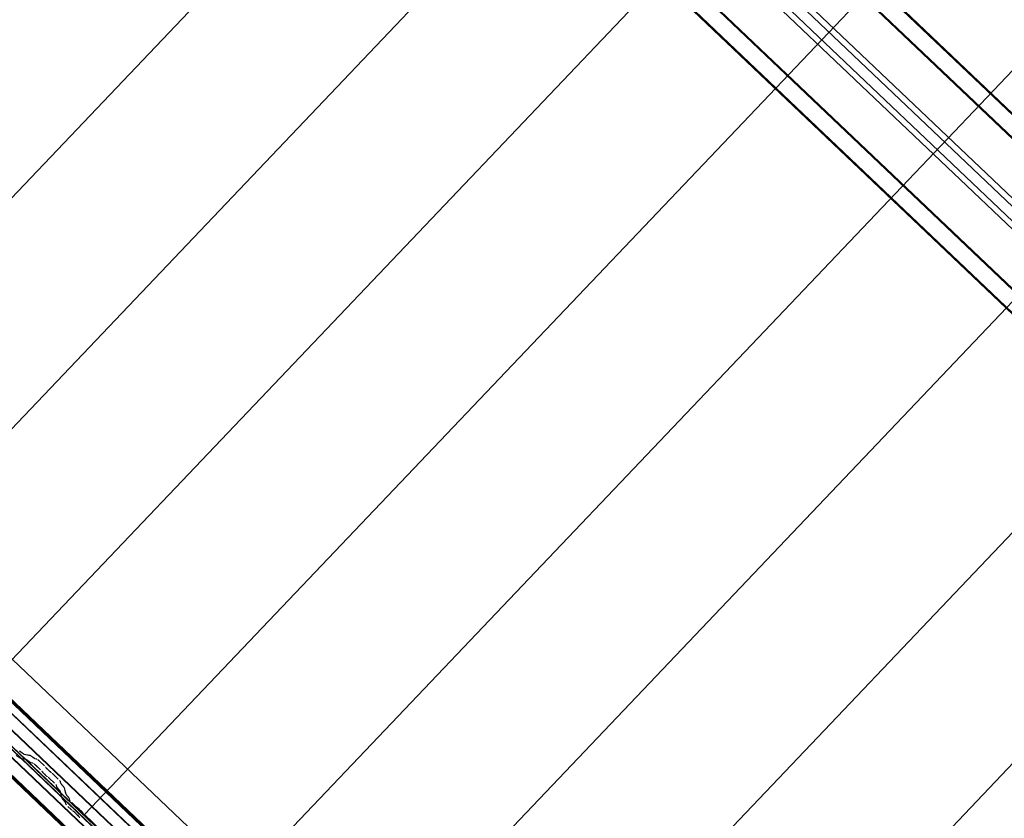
# Model space of a CAD drawing. Header units: metres. Extents: x 32343131.6 to 32343183.7, y 5699223.3 to 5699275.1.
# Tile 163 of 190: x 32343159.8 to 32343162.1, y 5699247.5 to 5699249.3. Entities that reach past the tile are written whole.
import ezdxf

# ---------------------------------------------------------------- set-up
doc = ezdxf.new("R2010")
doc.units = ezdxf.units.M
doc.layers.add('0-1', color=7, linetype='Continuous', lineweight=5)
for name, color, linetype, lineweight, true_color in [('A-ROOF-1', 7, 'Continuous', 5, 0xcccccc), ('E-POWR-CNDT-1', 5, 'Continuous', 70, 0x0000ff), ('S-BEAM-1', 7, 'Continuous', 5, 0xcccccc)]:
    doc.layers.add(name, color=color, linetype=linetype, lineweight=lineweight, true_color=true_color)

# ---------------------------------------------------------------- blocks, each defined once
blk = doc.blocks.new('HEB Träger - 3046105-TGA_190_LP5_GR_DA-TGA-01_G_')
at = {"layer": 'S-BEAM-1'}
for p, q in [((99.5053, -14.493), (64.7293, 18.5922)), ((99.5068, -14.4913), (64.7308, 18.5939)), ((99.4768, -14.5229), (64.7008, 18.5623)), ((64.7023, 18.5639), (99.4783, -14.5213)), ((64.5233, 18.3757), (99.2993, -14.7095)), ((99.3008, -14.7078), (64.5248, 18.3774)), ((99.2708, -14.7394), (64.4948, 18.3458)), ((99.2723, -14.7378), (64.4964, 18.3474)), ((84.8962, -0.81), (79.1219, 4.6835)), ((84.9058, -0.7999), (79.1315, 4.6936)), ((84.8789, -0.8282), (79.1046, 4.6653)), ((84.8693, -0.8383), (79.095, 4.6552))]:
    blk.add_line(p, q, dxfattribs=at)
blk = doc.blocks.new('Ortgang Hochpunkt1 - Ortgang Hochpunkt-3544518-TGA_190_LP5_GR_DA-TGA-01_G_')
at = {"layer": 'A-ROOF-1'}
for p, q in [((89.4753, -25.0355), (54.6993, 8.0497)), ((89.4753, -25.0355), (54.6993, 8.0497)), ((74.8434, -11.3207), (71.9945, -8.6103)), ((74.842, -11.3206), (71.9947, -8.6118)), ((74.8347, -11.3198), (71.9959, -8.619)), ((74.8335, -11.3197), (71.996, -8.6202)), ((74.8155, -11.3218), (71.995, -8.6383)), ((71.9951, -8.6368), (74.8171, -11.3215))]:
    blk.add_line(p, q, dxfattribs=at)
blk = doc.blocks.new('Wasserleitblech1 - Wasserleitblech-3545928-TGA_190_LP5_GR_DA-TGA-01_G_')
at = {"layer": 'A-ROOF-1'}
for p, q in [((83.1318, -2.606), (80.2853, 0.1021)), ((83.1316, -2.6048), (80.2866, 0.1019)), ((83.1353, -2.5707), (80.3209, 0.107)), ((80.3219, 0.1074), (83.1357, -2.5696))]:
    blk.add_line(p, q, dxfattribs=at)
blk = doc.blocks.new('ARC_190_LPX_FM_Stellplätze_rvt-1-TGA_190_LP5_GR_DA-TGA-01_G_')
at = {"layer": 'S-BEAM-1'}
for p, q in [((32343159.1108, 5699248.2456), (32343167.3731, 5699256.9301)), ((32343159.1108, 5699248.2456), (32343167.3731, 5699256.9301)), ((32343159.1109, 5699248.2457), (32343167.3732, 5699256.9302)), ((32343159.1109, 5699248.2457), (32343167.3732, 5699256.9302)), ((32343159.3825, 5699247.9871), (32343167.6448, 5699256.6717)), ((32343159.3825, 5699247.9871), (32343167.6448, 5699256.6717)), ((32343159.3826, 5699247.9872), (32343167.6449, 5699256.6718)), ((32343159.3826, 5699247.9872), (32343167.6449, 5699256.6718)), ((32343159.6542, 5699247.7287), (32343167.9165, 5699256.4132)), ((32343159.6542, 5699247.7287), (32343167.9165, 5699256.4132)), ((32343159.6543, 5699247.7288), (32343167.9166, 5699256.4133)), ((32343159.6543, 5699247.7288), (32343167.9166, 5699256.4133)), ((32343159.9259, 5699247.4702), (32343168.1882, 5699256.1547)), ((32343159.9259, 5699247.4702), (32343168.1882, 5699256.1547)), ((32343159.926, 5699247.4703), (32343168.1883, 5699256.1548)), ((32343159.926, 5699247.4703), (32343168.1883, 5699256.1548)), ((32343160.1976, 5699247.2117), (32343168.4599, 5699255.8962)), ((32343160.1976, 5699247.2117), (32343168.4599, 5699255.8962)), ((32343160.1977, 5699247.2118), (32343168.4599, 5699255.8963)), ((32343160.1977, 5699247.2118), (32343168.4599, 5699255.8963)), ((32343160.4693, 5699246.9532), (32343168.7315, 5699255.6378)), ((32343160.4693, 5699246.9532), (32343168.7315, 5699255.6378)), ((32343160.4694, 5699246.9533), (32343168.7316, 5699255.6378)), ((32343160.4694, 5699246.9533), (32343168.7316, 5699255.6378)), ((32343160.7409, 5699246.6948), (32343169.0032, 5699255.3793)), ((32343160.7409, 5699246.6948), (32343169.0032, 5699255.3793)), ((32343160.741, 5699246.6949), (32343169.0033, 5699255.3794)), ((32343160.741, 5699246.6949), (32343169.0033, 5699255.3794)), ((32343161.0126, 5699246.4363), (32343169.2749, 5699255.1208)), ((32343161.0126, 5699246.4363), (32343169.2749, 5699255.1208)), ((32343161.0127, 5699246.4364), (32343169.275, 5699255.1209)), ((32343161.0127, 5699246.4364), (32343169.275, 5699255.1209)), ((32343159.7744, 5699247.6028), (32343159.7651, 5699247.6095)), ((32343159.7825, 5699247.6132), (32343159.7733, 5699247.6199)), ((32343159.7742, 5699247.6189), (32343159.7834, 5699247.6123)), ((32343159.7743, 5699247.6033), (32343159.7888, 5699247.6003)), ((32343159.7898, 5699247.5993), (32343159.7753, 5699247.6022)), ((32343159.7978, 5699247.6098), (32343159.7833, 5699247.6127)), ((32343159.7844, 5699247.6117), (32343159.7988, 5699247.6088)), ((32343159.7897, 5699247.5997), (32343159.799, 5699247.5931)), ((32343159.7998, 5699247.5922), (32343159.7906, 5699247.5988)), ((32343159.808, 5699247.6026), (32343159.7988, 5699247.6092)), ((32343159.7996, 5699247.6083), (32343159.8088, 5699247.6016)), ((32343159.8137, 5699247.6011), (32343159.8088, 5699247.6021)), ((32343159.8098, 5699247.6011), (32343159.8148, 5699247.6001)), ((32343159.7998, 5699247.5926), (32343159.8047, 5699247.5916)), ((32343159.8058, 5699247.5906), (32343159.8008, 5699247.5916)), ((32343159.8227, 5699247.5751), (32343159.8104, 5699247.5868)), ((32343159.8105, 5699247.5869), (32343159.8228, 5699247.5752)), ((32343159.8194, 5699247.5963), (32343159.8317, 5699247.5846)), ((32343159.8318, 5699247.5847), (32343159.8195, 5699247.5964)), ((32343159.8351, 5699247.581), (32343159.8369, 5699247.5788)), ((32343159.8379, 5699247.578), (32343159.8361, 5699247.5802)), ((32343159.8279, 5699247.5693), (32343159.8261, 5699247.5715)), ((32343159.8271, 5699247.5707), (32343159.8289, 5699247.5685)), ((32343159.836, 5699247.5617), (32343159.8383, 5699247.56)), ((32343159.8392, 5699247.5591), (32343159.8369, 5699247.5608)), ((32343159.8552, 5699247.5441), (32343159.8429, 5699247.5558)), ((32343159.843, 5699247.5559), (32343159.8553, 5699247.5442)), ((32343159.8474, 5699247.5695), (32343159.8451, 5699247.5712)), ((32343159.8459, 5699247.5703), (32343159.8482, 5699247.5686)), ((32343159.8519, 5699247.5653), (32343159.8643, 5699247.5536)), ((32343159.8644, 5699247.5537), (32343159.852, 5699247.5654)), ((32343159.8605, 5699247.5348), (32343159.8592, 5699247.5397)), ((32343159.8603, 5699247.5387), (32343159.8616, 5699247.5338)), ((32343159.8682, 5699247.525), (32343159.8611, 5699247.5338)), ((32343159.8621, 5699247.533), (32343159.8692, 5699247.5242)), ((32343159.8683, 5699247.5492), (32343159.8695, 5699247.5443)), ((32343159.8706, 5699247.5433), (32343159.8694, 5699247.5482)), ((32343159.8701, 5699247.5433), (32343159.8772, 5699247.5345)), ((32343159.8782, 5699247.5336), (32343159.8711, 5699247.5425)), ((32343159.8778, 5699247.5337), (32343159.8814, 5699247.5194)), ((32343159.8825, 5699247.5184), (32343159.8788, 5699247.5327)), ((32343159.8724, 5699247.5099), (32343159.8687, 5699247.5242)), ((32343159.8698, 5699247.5232), (32343159.8735, 5699247.5089)), ((32343159.8801, 5699247.5001), (32343159.873, 5699247.5089)), ((32343159.874, 5699247.5081), (32343159.8811, 5699247.4992)), ((32343159.882, 5699247.5184), (32343159.8891, 5699247.5096)), ((32343159.8901, 5699247.5087), (32343159.883, 5699247.5176)), ((32343159.8896, 5699247.5088), (32343159.8908, 5699247.5044)), ((32343159.8919, 5699247.5034), (32343159.8907, 5699247.5078)), ((32343159.8817, 5699247.4949), (32343159.8806, 5699247.4993)), ((32343159.8817, 5699247.4983), (32343159.8828, 5699247.4939)), ((32343159.8943, 5699247.4822), (32343159.8867, 5699247.4894)), ((32343159.8868, 5699247.4895), (32343159.8943, 5699247.4823)), ((32343159.8958, 5699247.4989), (32343159.9033, 5699247.4917)), ((32343159.9034, 5699247.4918), (32343159.8959, 5699247.4989)), ((32343159.9113, 5699247.4852), (32343159.9065, 5699247.489)), ((32343159.9072, 5699247.4882), (32343159.912, 5699247.4844)), ((32343159.8975, 5699247.4795), (32343159.9023, 5699247.4757)), ((32343159.903, 5699247.4749), (32343159.8982, 5699247.4787)), ((32343159.9132, 5699247.4645), (32343159.9091, 5699247.4691)), ((32343159.91, 5699247.4684), (32343159.914, 5699247.4638)), ((32343159.9181, 5699247.4785), (32343159.9222, 5699247.474)), ((32343159.923, 5699247.4733), (32343159.919, 5699247.4779)), ((32343159.926, 5699247.4703), (32343159.9259, 5699247.4702)), ((32343159.9259, 5699247.4702), (32343159.926, 5699247.4703)), ((32343159.9259, 5699247.4702), (32343160.0047, 5699247.3952)), ((32343160.0048, 5699247.3953), (32343159.926, 5699247.4703))]:
    blk.add_line(p, q, dxfattribs=at)
for centre, major_axis, ratio, start_param, end_param in [((32343159.7776, 5699247.6153), (-0.00435, 0.00414), 0.087156, 5.711278, 6.145196), ((32343159.77, 5699247.6074), (-0.00435, 0.00414), 0.087156, 2.569681, 3.003603), ((32343159.77, 5699247.6074), (-0.00543, 0.00517), 0.087156, 2.569681, 3.003604), ((32343159.779, 5699247.6169), (-0.00435, 0.00414), 0.087156, 2.56968, 3.003604), ((32343159.779, 5699247.6169), (-0.00543, 0.00517), 0.087155, 2.569681, 3.003607), ((32343159.7941, 5699247.5951), (-0.00543, 0.00517), 0.087156, 5.711274, 6.145196), ((32343159.7941, 5699247.5951), (-0.00435, 0.00414), 0.087156, 5.711273, 6.145195), ((32343159.8031, 5699247.6046), (-0.00543, 0.00517), 0.087156, 5.711274, 6.145194), ((32343159.8031, 5699247.6046), (-0.00435, 0.00414), 0.087156, 5.711273, 6.145196), ((32343159.8045, 5699247.6062), (-0.00435, 0.00414), 0.087156, 2.569679, 3.003604), ((32343159.8045, 5699247.6062), (-0.00543, 0.00517), 0.087156, 2.569681, 3.003605), ((32343159.819, 5699247.5959), (-0.00543, 0.00517), 0.087156, 4.712389, 6.145196), ((32343159.819, 5699247.5959), (-0.00435, 0.00414), 0.087156, 4.712389, 6.145196), ((32343159.7955, 5699247.5968), (-0.00435, 0.00414), 0.087155, 2.569681, 3.003601), ((32343159.7955, 5699247.5968), (-0.00543, 0.00517), 0.087156, 2.569682, 3.003604), ((32343159.81, 5699247.5864), (-0.00543, 0.00517), 0.087156, 4.712389, 6.145196), ((32343159.81, 5699247.5864), (-0.00435, 0.00414), 0.087156, 4.712389, 6.145194), ((32343159.8314, 5699247.5842), (-0.00435, 0.00414), 0.087156, 3.741012, 4.712389), ((32343159.8314, 5699247.5842), (-0.00543, 0.00517), 0.087156, 3.741009, 4.712389), ((32343159.8417, 5699247.5748), (-0.00543, 0.00517), 0.087155, 0.599417, 2.542176), ((32343159.8417, 5699247.5748), (-0.00435, 0.00414), 0.087155, 0.599415, 2.542176), ((32343159.8223, 5699247.5747), (-0.00435, 0.00414), 0.087156, 3.74101, 4.712389), ((32343159.8223, 5699247.5747), (-0.00543, 0.00517), 0.087156, 3.741009, 4.712389), ((32343159.8327, 5699247.5653), (-0.00543, 0.00517), 0.087156, 0.59942, 2.542175), ((32343159.8327, 5699247.5653), (-0.00435, 0.00414), 0.087156, 0.599417, 2.542171), ((32343159.8426, 5699247.5555), (-0.00543, 0.00517), 0.087156, 4.712389, 5.683768), ((32343159.8426, 5699247.5555), (-0.00435, 0.00414), 0.087156, 4.712389, 5.68377), ((32343159.8516, 5699247.5649), (-0.00543, 0.00517), 0.087156, 4.712389, 5.683771), ((32343159.8516, 5699247.5649), (-0.00435, 0.00414), 0.087156, 4.712389, 5.683768), ((32343159.8639, 5699247.5532), (-0.00435, 0.00414), 0.087156, 3.279583, 4.712389), ((32343159.8549, 5699247.5437), (-0.00435, 0.00414), 0.087155, 3.279582, 4.712389), ((32343159.8549, 5699247.5437), (-0.00543, 0.00517), 0.087156, 3.279579, 4.712389), ((32343159.8659, 5699247.5298), (-0.00543, 0.00517), 0.087155, 0.13799, 0.571913), ((32343159.8659, 5699247.5298), (-0.00435, 0.00414), 0.087156, 0.137988, 0.571911), ((32343159.8639, 5699247.5532), (-0.00543, 0.00517), 0.087156, 3.279581, 4.712389), ((32343159.875, 5699247.5392), (-0.00543, 0.00517), 0.087155, 0.13799, 0.571916), ((32343159.875, 5699247.5392), (-0.00435, 0.00414), 0.087156, 0.13799, 0.571912), ((32343159.8734, 5699247.5377), (-0.00435, 0.00414), 0.087156, 3.279579, 3.713504), ((32343159.8734, 5699247.5377), (-0.00543, 0.00517), 0.087156, 3.279581, 3.713506), ((32343159.8644, 5699247.5283), (-0.00435, 0.00414), 0.087155, 3.279582, 3.713509), ((32343159.8644, 5699247.5283), (-0.00543, 0.00517), 0.087156, 3.279587, 3.713505), ((32343159.8778, 5699247.5048), (-0.00543, 0.00517), 0.087156, 0.137984, 0.571912), ((32343159.8778, 5699247.5048), (-0.00435, 0.00414), 0.087156, 0.137989, 0.57191), ((32343159.8868, 5699247.5143), (-0.00543, 0.00517), 0.087156, 0.137988, 0.571914), ((32343159.8868, 5699247.5143), (-0.00435, 0.00414), 0.087155, 0.137983, 0.571913), ((32343159.8853, 5699247.5128), (-0.00435, 0.00414), 0.087156, 3.279582, 3.713505), ((32343159.8853, 5699247.5128), (-0.00543, 0.00517), 0.087156, 3.279581, 3.713507), ((32343159.8763, 5699247.5033), (-0.00435, 0.00414), 0.087156, 3.279581, 3.713507), ((32343159.8763, 5699247.5033), (-0.00543, 0.00517), 0.087156, 3.279585, 3.713505), ((32343159.8872, 5699247.4898), (-0.00543, 0.00517), 0.087156, 0.137986, 1.570796), ((32343159.8872, 5699247.4898), (-0.00435, 0.00414), 0.087156, 0.137989, 1.570796), ((32343159.8962, 5699247.4993), (-0.00543, 0.00517), 0.087156, 0.137989, 1.570796), ((32343159.8962, 5699247.4993), (-0.00435, 0.00414), 0.087156, 0.137984, 1.570796), ((32343159.8947, 5699247.4827), (-0.00435, 0.00414), 0.087155, 1.570797, 2.355305), ((32343159.8947, 5699247.4827), (-0.00543, 0.00517), 0.087155, 1.570797, 2.355303), ((32343159.9037, 5699247.4922), (-0.00543, 0.00517), 0.087156, 1.570796, 2.3553), ((32343159.9037, 5699247.4922), (-0.00435, 0.00414), 0.087155, 1.570796, 2.355303), ((32343159.9148, 5699247.4812), (-0.00543, 0.00517), 0.087156, 3.927883, 5.496897), ((32343159.9148, 5699247.4812), (-0.00435, 0.00414), 0.087156, 3.927882, 5.496895), ((32343159.9058, 5699247.4717), (-0.00543, 0.00517), 0.087155, 3.927883, 5.496896), ((32343159.9058, 5699247.4717), (-0.00435, 0.00414), 0.087155, 3.927883, 5.496895), ((32343159.9173, 5699247.4612), (-0.00543, 0.00517), 0.087156, 0.786288, 1.570796), ((32343159.9173, 5699247.4612), (-0.00435, 0.00414), 0.087156, 0.78629, 1.570796), ((32343159.9263, 5699247.4707), (-0.00543, 0.00517), 0.087155, 0.78629, 1.570796), ((32343159.9263, 5699247.4707), (-0.00435, 0.00414), 0.087155, 0.78629, 1.570797)]:
    blk.add_ellipse(centre, major_axis=major_axis, ratio=ratio, start_param=start_param, end_param=end_param, dxfattribs=at)
at = {"layer": 'A-ROOF-1'}
for name, p in [('Ortgang Hochpunkt1 - Ortgang Hochpunkt-3544518-TGA_190_LP5_GR_DA-TGA-01_G_', (32343086.0386, 5699257.8795)), ('Wasserleitblech1 - Wasserleitblech-3545928-TGA_190_LP5_GR_DA-TGA-01_G_', (32343077.7673, 5699249.1855))]:
    blk.add_blockref(name, p, dxfattribs=at)
at = {"layer": 'S-BEAM-1'}
blk.add_blockref('HEB Träger - 3046105-TGA_190_LP5_GR_DA-TGA-01_G_', (32343077.7673, 5699249.1855), dxfattribs=at)

msp = doc.modelspace()

# ---------------------------------------------------------------- linework, layer by layer
at = {"layer": 'E-POWR-CNDT-1'}
for p, q in [((32343158.10718, 5699249.30535), (32343166.71075, 5699241.12009)), ((32343166.62161, 5699241.02651), (32343158.01417, 5699249.21545))]:
    msp.add_line(p, q, dxfattribs=at)

# ---------------------------------------------------------------- block references
at = {"layer": '0-1'}
msp.add_blockref('ARC_190_LPX_FM_Stellplätze_rvt-1-TGA_190_LP5_GR_DA-TGA-01_G_', (0, 0), dxfattribs=at)

doc.saveas('drawing.dxf')
